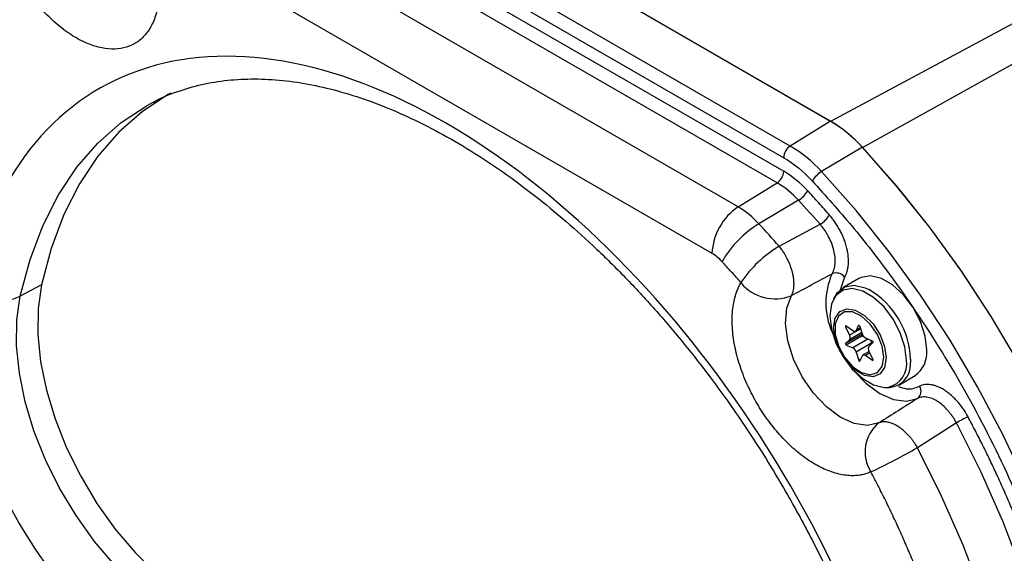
# Model space of a CAD drawing. Header units: inches. Extents: x -13.1 to 37.4, y 0.4 to 33.9.
# Tile 11 of 14: x 30.5 to 33.7, y 22.4 to 24.2. Entities that reach past the tile are written whole.
import ezdxf

# ---------------------------------------------------------------- set-up
doc = ezdxf.new("R2010")
doc.units = ezdxf.units.IN
doc.header["$MEASUREMENT"] = 0

msp = doc.modelspace()

# ---------------------------------------------------------------- linework, layer by layer
at = {"color": 7, "linetype": 'Continuous', "lineweight": 25}
for p, q in [((33.1338, 23.8281), (31.4014, 24.8282)), ((33.0031, 23.7473), (31.2707, 24.7474)), ((31.2494, 24.7096), (32.9818, 23.7095)), ((31.2494, 24.6654), (32.9818, 23.6653)), ((32.9605, 23.6275), (31.2281, 24.6276)), ((32.8338, 23.5493), (31.1014, 24.5494)), ((32.7485, 23.398), (31.016, 24.3981)), ((33.1343, 23.8278), (32.3739, 24.2668)), ((33.922, 24.2508), (33.1343, 23.8278)), ((33.238, 23.7432), (33.9663, 24.1481)), ((33.1338, 23.8281), (33.0031, 23.7473)), ((33.2375, 23.7435), (33.105, 23.6643)), ((32.8338, 23.5493), (32.9605, 23.6275)), ((33.0297, 23.5711), (32.9012, 23.4942)), ((32.9669, 23.4213), (33.0998, 23.493)), ((33.2264, 23.3166), (33.1737, 23.2861)), ((30.5679, 23.2955), (30.4989, 23.2589)), ((33.1831, 23.1591), (33.196, 23.1321)), ((33.2062, 23.1466), (33.1851, 23.1619)), ((33.2151, 23.145), (33.232, 23.1548)), ((33.2243, 23.1627), (33.2173, 23.1476)), ((33.2377, 23.1358), (33.2308, 23.1589)), ((33.2344, 23.1347), (33.1831, 23.1051)), ((33.2364, 23.1297), (33.1851, 23.1001)), ((33.2372, 23.1374), (33.2344, 23.1347)), ((33.2364, 23.1297), (33.2424, 23.1271)), ((33.27, 23.1129), (33.2488, 23.122)), ((33.196, 23.1173), (33.1831, 23.1051)), ((33.1851, 23.1001), (33.2062, 23.091)), ((33.2686, 23.1068), (33.2173, 23.0772)), ((33.259, 23.0957), (33.2719, 23.1079)), ((33.2686, 23.1068), (33.2691, 23.1052)), ((33.2173, 23.0772), (33.2256, 23.0497)), ((33.2295, 23.0475), (33.2377, 23.0654)), ((33.2597, 23.0794), (33.24, 23.068)), ((33.2488, 23.0664), (33.27, 23.0511)), ((33.2719, 23.0539), (33.259, 23.0809)), ((33.3561, 22.97), (33.4089, 23.0005)), ((33.5434, 22.8468), (33.4165, 22.7662))]:
    msp.add_line(p, q, dxfattribs=at)
at = {"color": 8, "linetype": 'Continuous', "lineweight": 25}
for p, q in [((33.1799, 23.3211), (33.1645, 23.2749)), ((33.1864, 23.161), (33.1831, 23.1591)), ((33.2325, 23.1532), (33.196, 23.1321)), ((33.2317, 23.1559), (33.2173, 23.1476)), ((33.2262, 23.1638), (33.2243, 23.1627)), ((33.2363, 23.1405), (33.196, 23.1173)), ((33.2552, 23.1193), (33.2062, 23.091)), ((33.2622, 23.0742), (33.2488, 23.0664)), ((33.2323, 23.0536), (33.2256, 23.0497)), ((33.2723, 23.0525), (33.27, 23.0511)), ((33.3939, 23.0536), (33.3936, 23.0434))]:
    msp.add_line(p, q, dxfattribs=at)
at = {"color": 8, "linetype": 'Continuous', "lineweight": 25, "flags": 128}
for points in [[(30.4989, 23.2589), (30.5307, 23.378), (30.572, 23.488), (30.6228, 23.5884), (30.6825, 23.6782), (30.7509, 23.7571), (30.8274, 23.8244), (30.9116, 23.8797), (30.9289, 23.8891)], [(33.868, 20.756), (33.8933, 20.8004), (33.9418, 20.9046), (33.981, 21.0183), (34.0106, 21.1408), (34.0304, 21.2711), (34.0403, 21.4086), (34.0403, 21.5522), (34.0303, 21.7012), (34.0104, 21.8544), (33.9807, 22.0111), (33.9414, 22.17), (33.8928, 22.3303), (33.8352, 22.4908), (33.7689, 22.6506), (33.6944, 22.8087), (33.6122, 22.9639), (33.5228, 23.1154), (33.4267, 23.262), (33.3246, 23.403), (33.2171, 23.5374), (33.105, 23.6643)], [(33.3807, 23.0512), (33.3756, 23.0946), (33.3609, 23.1403), (33.3377, 23.1846), (33.3079, 23.2239), (33.2739, 23.2551), (33.2385, 23.2756), (33.2045, 23.2837), (33.1747, 23.2787), (33.1515, 23.2612), (33.1475, 23.2559)], [(33.2141, 23.0121), (33.2492, 22.9759), (33.2938, 22.9427), (33.3386, 22.9227), (33.3807, 22.9172), (33.4173, 22.9264)], [(33.6665, 20.6999), (33.6943, 20.7335), (33.7563, 20.8243), (33.8086, 20.9263), (33.8509, 21.0387), (33.8829, 21.1608), (33.9043, 21.2917), (33.9151, 21.4303), (33.9151, 21.5756), (33.9043, 21.7267), (33.8828, 21.8823), (33.8508, 22.0413), (33.8085, 22.2027), (33.7561, 22.3651), (33.6942, 22.5274), (33.6231, 22.6883), (33.5434, 22.8468)]]:
    msp.add_lwpolyline(points, dxfattribs=at)
at = {"color": 7, "linetype": 'Continuous', "lineweight": 25, "flags": 128}
for points in [[(30.9883, 23.9199), (30.9799, 23.9153), (30.8959, 23.8601), (30.8195, 23.7929), (30.7513, 23.7142), (30.6916, 23.6245), (30.6409, 23.5243), (30.5996, 23.4144), (30.5679, 23.2955)], [(33.7462, 23.0411), (33.6565, 23.193), (33.5601, 23.3401), (33.4577, 23.4815), (33.35, 23.6163), (33.2375, 23.7435)], [(33.7466, 23.0406), (33.6569, 23.1925), (33.5606, 23.3397), (33.4582, 23.4811), (33.3504, 23.6159), (33.238, 23.7432)], [(33.4467, 23.0841), (33.4415, 23.1291), (33.4262, 23.1764), (33.4022, 23.2224), (33.3713, 23.2632), (33.336, 23.2955), (33.2993, 23.3167), (33.2641, 23.3251), (33.2332, 23.32), (33.2264, 23.3166)], [(30.5679, 23.2955), (30.5569, 23.2185), (30.5559, 23.1348), (30.565, 23.0459), (30.5839, 22.9536), (30.6123, 22.8596), (30.6497, 22.7656), (30.6953, 22.6734), (30.7484, 22.5849), (30.8078, 22.5016), (30.8725, 22.4252), (30.9412, 22.3571), (31.0126, 22.2986), (31.0854, 22.2507)], [(33.1442, 23.2504), (33.1563, 23.2713), (33.1804, 23.2895), (33.2113, 23.2946), (33.2465, 23.2862), (33.2587, 23.2805)], [(31.0187, 22.2095), (30.9456, 22.2576), (30.8738, 22.3164), (30.8048, 22.3848), (30.7398, 22.4615), (30.6802, 22.5452), (30.6269, 22.6341), (30.5811, 22.7266), (30.5435, 22.821), (30.515, 22.9155), (30.496, 23.0082), (30.4869, 23.0975), (30.4878, 23.1816), (30.4989, 23.2589)], [(33.2913, 22.8466), (33.2538, 22.8382), (33.211, 22.8446), (33.1656, 22.8653), (33.1205, 22.8992), (33.0784, 22.944), (33.0421, 22.9969), (33.0138, 23.0546), (32.9953, 23.1135), (32.9878, 23.1698), (32.9918, 23.22), (33.0069, 23.261)], [(33.1475, 23.2559), (33.1367, 23.2325), (33.1317, 23.1949), (33.1367, 23.1515), (33.1515, 23.1058), (33.1747, 23.0615), (33.2045, 23.0221), (33.2385, 22.991), (33.2739, 22.9705), (33.3079, 22.9624), (33.3226, 22.9631)], [(33.3152, 23.0581), (33.31, 23.0272), (33.2951, 23.006), (33.2723, 22.997), (33.2443, 23.0014), (33.2145, 23.0186), (33.1865, 23.0465), (33.1637, 23.0818), (33.1488, 23.1203), (33.1436, 23.1571), (33.1488, 23.188), (33.1637, 23.2092), (33.1865, 23.2182), (33.2145, 23.2138), (33.2443, 23.1966), (33.2723, 23.1686), (33.2951, 23.1333), (33.31, 23.0949), (33.3152, 23.0581)], [(33.3073, 23.0605), (33.3019, 23.0968), (33.2865, 23.1345), (33.2631, 23.1684), (33.2349, 23.194), (33.2057, 23.2077), (33.1795, 23.2078), (33.1597, 23.1942), (33.1491, 23.1687), (33.1491, 23.1348), (33.1597, 23.0972), (33.1795, 23.0607), (33.2057, 23.0305), (33.2349, 23.0105), (33.2631, 23.0035), (33.2865, 23.0104), (33.3019, 23.0303), (33.3073, 23.0605)], [(33.1851, 23.1619), (33.1845, 23.1622), (33.1839, 23.1624), (33.1834, 23.1623), (33.183, 23.1619), (33.1828, 23.1614), (33.1827, 23.1607), (33.1828, 23.1599), (33.1831, 23.1591)], [(33.2308, 23.1589), (33.2303, 23.1602), (33.2295, 23.1615), (33.2285, 23.1625), (33.2275, 23.1633), (33.2265, 23.1637), (33.2256, 23.1638), (33.2248, 23.1634), (33.2243, 23.1627)], [(33.2173, 23.1476), (33.2165, 23.1463), (33.2155, 23.1453), (33.2143, 23.1446), (33.2129, 23.1443), (33.2113, 23.1443), (33.2096, 23.1448), (33.2079, 23.1455), (33.2062, 23.1466)], [(33.2344, 23.1347), (33.2341, 23.1343), (33.234, 23.1337), (33.234, 23.1329), (33.2342, 23.1321), (33.2346, 23.1313), (33.2351, 23.1306), (33.2357, 23.1301), (33.2364, 23.1297)], [(33.1831, 23.1051), (33.1828, 23.1047), (33.1827, 23.1041), (33.1828, 23.1033), (33.183, 23.1025), (33.1834, 23.1017), (33.1839, 23.101), (33.1845, 23.1005), (33.1851, 23.1001)], [(33.2719, 23.1079), (33.2722, 23.1083), (33.2723, 23.1089), (33.2723, 23.1097), (33.2721, 23.1105), (33.2717, 23.1113), (33.2712, 23.112), (33.2706, 23.1125), (33.27, 23.1129)], [(33.2377, 23.0654), (33.2385, 23.0667), (33.2395, 23.0677), (33.2408, 23.0684), (33.2422, 23.0687), (33.2437, 23.0687), (33.2454, 23.0683), (33.2471, 23.0675), (33.2488, 23.0664)], [(33.2256, 23.0497), (33.2259, 23.0489), (33.2263, 23.0482), (33.2269, 23.0476), (33.2275, 23.0471), (33.2281, 23.0469), (33.2287, 23.0468), (33.2292, 23.0471), (33.2295, 23.0475)], [(33.27, 23.0511), (33.2706, 23.0508), (33.2712, 23.0506), (33.2717, 23.0508), (33.2721, 23.0511), (33.2723, 23.0516), (33.2723, 23.0523), (33.2722, 23.0531), (33.2719, 23.0539)], [(33.4167, 20.5225), (33.4955, 20.5889), (33.5658, 20.6677), (33.627, 20.7581), (33.6787, 20.8596), (33.7205, 20.9714), (33.7521, 21.0927), (33.7733, 21.2226), (33.784, 21.3602), (33.784, 21.5045), (33.7733, 21.6544), (33.7521, 21.8088), (33.7204, 21.9666), (33.6786, 22.1267), (33.6269, 22.2879), (33.5656, 22.449), (33.4954, 22.6088), (33.4165, 22.7662)]]:
    msp.add_lwpolyline(points, dxfattribs=at)
at = {"color": 7, "linetype": 'Continuous', "lineweight": 25}
for centre, radius, start, end in [((32.9017, 23.4377), 0.4542, 42.325, 59.2606), ((32.902, 23.4374), 0.4543, 42.3112, 59.2595), ((33.03, 23.7073), 0.0483, 123.85, 177.3048), ((32.775, 23.3638), 0.4463, 42.325, 59.2606), ((32.9336, 23.6676), 0.0483, 303.85, 357.3048), ((33.1489, 23.5911), 0.0853, 120.9845, 150.1479), ((32.8055, 23.367), 0.3031, 42.325, 59.2606), ((32.9857, 23.6442), 0.0853, 300.9845, 330.1479), ((30.7018, 21.4072), 3.1782, 41.0172, 42.9095), ((32.9413, 23.3889), 0.1931, 123.85, 177.3048), ((32.6827, 23.2953), 0.2955, 42.325, 59.2606), ((33.05, 23.5768), 0.0975, 300.7582, 326.1646), ((33.0769, 23.2017), 0.3413, 120.9845, 150.1479), ((30.583, 21.3393), 3.1651, 41.1336, 42.9102), ((33.1647, 23.0892), 0.3866, 120.7711, 146.4136), ((32.6758, 23.2759), 0.1421, 42.325, 59.2606), ((33.1523, 23.2994), 0.0351, 38.1912, 112.2723), ((30.4315, 23.4087), 0.1643, 230.6625, 294.2081), ((32.9529, 23.3922), 0.1418, 218.9469, 292.3722), ((33.1848, 23.1247), 0.0135, 326.6166, 33.3834), ((33.2593, 23.1418), 0.0224, 195.4233, 242.1659), ((33.1958, 23.0712), 0.0224, 15.4233, 62.1659), ((33.2703, 23.0883), 0.0135, 146.6166, 213.3834), ((33.2444, 23.0994), 0.0253, 16.9847, 39.6412), ((33.357, 23.0743), 0.0902, 305.1121, 6.2001), ((33.3191, 23.0366), 0.0748, 263.341, 5.1856), ((33.3987, 22.9496), 0.0298, 308.6003, 33.4019), ((33.8101, 22.3832), 0.5349, 115.3428, 119.9137), ((33.3665, 22.7525), 0.1204, 128.5933, 212.7017), ((32.4075, 24.5203), 2.0235, 295.0751, 299.9087)]:
    msp.add_arc(centre, radius, start, end, dxfattribs=at)
at = {"color": 8, "linetype": 'Continuous', "lineweight": 25}
for centre, radius, start, end in [((33.3522, 23.2371), 0.2334, 156.0365, 204.008), ((33.1209, 23.0446), 0.2732, 1.8799, 59.7005), ((33.3045, 23.0382), 0.0773, 283.5282, 9.6483)]:
    msp.add_arc(centre, radius, start, end, dxfattribs=at)
at = {"color": 7, "linetype": 'Continuous', "lineweight": 25}
for points, knots in [([(30.9219, 24.4119), (30.9232, 24.408), (30.9258, 24.4004), (30.9293, 24.389), (30.9326, 24.3776), (30.9357, 24.3662), (30.9399, 24.3488), (30.9446, 24.3256), (30.9486, 24.2966), (30.9506, 24.2682), (30.9505, 24.2312), (30.9449, 24.188), (30.9297, 24.1435), (30.907, 24.1082), (30.8782, 24.0829), (30.8447, 24.0674), (30.8067, 24.0612), (30.7641, 24.0649), (30.7175, 24.0794), (30.6691, 24.1046), (30.6289, 24.1339), (30.5979, 24.1615), (30.5757, 24.1838), (30.5544, 24.2076), (30.5368, 24.2296), (30.5223, 24.2494), (30.5105, 24.2665), (30.5031, 24.2782), (30.4994, 24.2841)], [0, 0, 0, 0, 0.011861, 0.023704, 0.035542, 0.047388, 0.059255, 0.090234, 0.121232, 0.153196, 0.18518, 0.250093, 0.315006, 0.378891, 0.440811, 0.500002, 0.559193, 0.621114, 0.684998, 0.749912, 0.814825, 0.846789, 0.878772, 0.909751, 0.94075, 0.960505, 0.980236, 1, 1, 1, 1]), ([(30.4994, 24.2841), (30.4951, 24.2809), (30.4864, 24.2746), (30.4737, 24.2646), (30.4613, 24.2544), (30.449, 24.2438), (30.437, 24.2329), (30.4252, 24.2217), (30.4136, 24.2102), (30.4023, 24.1983), (30.3911, 24.1861), (30.3802, 24.1736), (30.3696, 24.1608), (30.3407, 24.1245), (30.2972, 24.0599), (30.2462, 23.9574), (30.2053, 23.8427), (30.1753, 23.7155), (30.1569, 23.578), (30.1508, 23.4312), (30.1569, 23.2774), (30.1752, 23.1187), (30.2053, 22.9568), (30.2461, 22.7949), (30.2971, 22.6336), (30.3437, 22.5104), (30.38, 22.424), (30.402, 22.3738), (30.4249, 22.3239), (30.4488, 22.2743), (30.4734, 22.2249), (30.4906, 22.1923), (30.4992, 22.1759)], [0, 0, 0, 0, 0.009833, 0.019656, 0.029471, 0.03928, 0.049085, 0.058888, 0.068692, 0.078497, 0.088307, 0.098122, 0.107946, 0.11778, 0.179648, 0.241524, 0.305567, 0.369617, 0.434806, 0.500001, 0.56519, 0.630386, 0.694429, 0.758479, 0.820347, 0.882223, 0.901878, 0.921502, 0.94111, 0.960718, 0.980343, 1, 1, 1, 1]), ([(33.4371, 21.4864), (33.3581, 21.9402), (33.161, 22.4188), (32.5958, 23.2681), (32.2444, 23.6134), (31.5201, 24.0315), (31.1687, 24.0919), (30.6035, 23.8953), (30.4064, 23.6442), (30.3274, 23.2817)], [0, 0, 0, 0, 0.25, 0.25, 0.5, 0.5, 0.75, 0.75, 1, 1, 1, 1]), ([(30.9292, 23.8887), (30.9314, 23.89), (30.959, 23.9067), (31.0153, 23.9277), (31.098, 23.9514), (31.183, 23.9638), (31.2714, 23.9671), (31.3632, 23.961), (31.4581, 23.9457), (31.5556, 23.9212), (31.6555, 23.8876), (31.7572, 23.8449), (31.8602, 23.7934), (31.964, 23.7332), (32.068, 23.6645), (32.1715, 23.5878), (32.2739, 23.5036), (32.3746, 23.4122), (32.4728, 23.3146), (32.5676, 23.2117), (32.6575, 23.1055), (32.7411, 22.9985), (32.8115, 22.9013), (32.8714, 22.8128), (32.929, 22.7234), (32.9673, 22.6584), (32.9891, 22.6216)], [0, 0, 0, 0, 0.004519, 0.056855, 0.104688, 0.151685, 0.197946, 0.243645, 0.288952, 0.334006, 0.37891, 0.423734, 0.468517, 0.513276, 0.558018, 0.602736, 0.6474, 0.69196, 0.736324, 0.780322, 0.823604, 0.865288, 0.904482, 0.932366, 0.961653, 1, 1, 1, 1]), ([(33.131, 23.5225), (33.1251, 23.5293), (33.1133, 23.5427), (33.0956, 23.5626), (33.0777, 23.5823), (33.0657, 23.5953), (33.0597, 23.6018)], [0, 0, 0, 0, 0.250022, 0.5, 0.749978, 1, 1, 1, 1]), ([(33.1799, 23.3211), (33.1807, 23.3225), (33.1828, 23.3261), (33.186, 23.3332), (33.189, 23.3428), (33.1915, 23.3551), (33.1925, 23.3682), (33.1922, 23.3834), (33.1906, 23.3985), (33.1872, 23.4152), (33.1829, 23.4306), (33.1776, 23.4456), (33.1717, 23.4594), (33.165, 23.473), (33.1575, 23.4862), (33.1493, 23.499), (33.1405, 23.5113), (33.1341, 23.5188), (33.131, 23.5225)], [0, 0, 0, 0, 0.031101, 0.078943, 0.143469, 0.206659, 0.286295, 0.346399, 0.428882, 0.496363, 0.571729, 0.632786, 0.693948, 0.75518, 0.816436, 0.877668, 0.938852, 1, 1, 1, 1]), ([(33.1389, 23.3319), (33.1397, 23.3331), (33.1411, 23.3355), (33.1429, 23.3395), (33.1445, 23.3435), (33.1459, 23.3478), (33.147, 23.3521), (33.1479, 23.3564), (33.1485, 23.3608), (33.1495, 23.3702), (33.1493, 23.3855), (33.1455, 23.4075), (33.1384, 23.4302), (33.13, 23.4487), (33.122, 23.4628), (33.1155, 23.4731), (33.1081, 23.4833), (33.1026, 23.4898), (33.0998, 23.493)], [0, 0, 0, 0, 0.033584, 0.066706, 0.099271, 0.131187, 0.162368, 0.192734, 0.22221, 0.250726, 0.376819, 0.500462, 0.623782, 0.750138, 0.807763, 0.869046, 0.933362, 1, 1, 1, 1]), ([(33.0069, 23.261), (33.0076, 23.2624), (33.0089, 23.2649), (33.0104, 23.2688), (33.0116, 23.2723), (33.013, 23.2774), (33.0142, 23.2833), (33.0148, 23.2895), (33.0151, 23.2943), (33.0152, 23.2979), (33.0152, 23.3012), (33.0151, 23.3046), (33.0148, 23.3089), (33.0141, 23.3159), (33.0128, 23.3249), (33.0096, 23.3394), (33.005, 23.3541), (32.9989, 23.3691), (32.994, 23.3797), (32.9884, 23.39), (32.9825, 23.4), (32.9753, 23.4107), (32.9698, 23.4177), (32.9669, 23.4213)], [0, 0, 0, 0, 0.037018, 0.069994, 0.098927, 0.123819, 0.186778, 0.228954, 0.250068, 0.281734, 0.297556, 0.313363, 0.344911, 0.376342, 0.438685, 0.500124, 0.623759, 0.681772, 0.749991, 0.801513, 0.860357, 0.92652, 1, 1, 1, 1]), ([(32.8426, 23.303), (32.8375, 23.3088), (32.8273, 23.3205), (32.8119, 23.3377), (32.7965, 23.3547), (32.7861, 23.3659), (32.7809, 23.3715)], [0, 0, 0, 0, 0.250019, 0.5, 0.749981, 1, 1, 1, 1]), ([(30.3274, 23.2817), (30.2862, 23.093), (30.3309, 22.8447), (30.5666, 22.3689), (30.7449, 22.1671), (30.9334, 22.0583)], [0, 0, 0, 0, 0.5, 0.5, 1, 1, 1, 1]), ([(33.2651, 22.6875), (33.2629, 22.6865), (33.2585, 22.6845), (33.2516, 22.6821), (33.2446, 22.6799), (33.2373, 22.6782), (33.226, 22.676), (33.2101, 22.6745), (33.1889, 22.6752), (33.1666, 22.6786), (33.1356, 22.6868), (33.0954, 22.7039), (33.047, 22.7346), (33.0004, 22.7739), (32.9578, 22.8194), (32.9198, 22.8694), (32.8863, 22.9236), (32.8575, 22.9822), (32.8348, 23.0438), (32.8196, 23.1057), (32.814, 23.1553), (32.8139, 23.1925), (32.8159, 23.2186), (32.8199, 23.243), (32.8251, 23.2627), (32.8308, 23.2787), (32.8362, 23.2914), (32.8405, 23.2991), (32.8426, 23.303)], [0, 0, 0, 0, 0.011861, 0.023704, 0.035542, 0.047388, 0.059255, 0.090234, 0.121232, 0.153196, 0.18518, 0.250093, 0.315006, 0.378891, 0.440811, 0.500002, 0.559193, 0.621114, 0.684998, 0.749912, 0.814825, 0.846789, 0.878772, 0.909751, 0.94075, 0.960505, 0.980236, 1, 1, 1, 1]), ([(33.5812, 22.8666), (33.5799, 22.8689), (33.5768, 22.8746), (33.5707, 22.8848), (33.5626, 22.8968), (33.5523, 22.9102), (33.5415, 22.9224), (33.5293, 22.9345), (33.5172, 22.9446), (33.5041, 22.9538), (33.4921, 22.9607), (33.4806, 22.9657), (33.4701, 22.9691), (33.4599, 22.9712), (33.45, 22.972), (33.4405, 22.9714), (33.4316, 22.9696), (33.4263, 22.9672), (33.4236, 22.966)], [0, 0, 0, 0, 0.031101, 0.078943, 0.143469, 0.206659, 0.286295, 0.346399, 0.428882, 0.496363, 0.571729, 0.632786, 0.693948, 0.75518, 0.816436, 0.877668, 0.938852, 1, 1, 1, 1]), ([(33.5434, 22.8468), (33.5423, 22.8488), (33.5402, 22.8527), (33.5369, 22.8584), (33.5335, 22.8638), (33.5299, 22.8691), (33.5264, 22.874), (33.5228, 22.8788), (33.5192, 22.8832), (33.5116, 22.8921), (33.4992, 22.9044), (33.4819, 22.9174), (33.4643, 22.9264), (33.4502, 22.9303), (33.4395, 22.9313), (33.4319, 22.9309), (33.4243, 22.9294), (33.4197, 22.9274), (33.4173, 22.9264)], [0, 0, 0, 0, 0.033588, 0.066713, 0.099278, 0.131195, 0.162375, 0.19274, 0.222213, 0.250726, 0.376831, 0.500462, 0.623794, 0.750138, 0.807769, 0.869054, 0.933369, 1, 1, 1, 1]), ([(33.5814, 20.5739), (33.5861, 20.5773), (33.5955, 20.5842), (33.6093, 20.5949), (33.623, 20.606), (33.6363, 20.6174), (33.6495, 20.6292), (33.6623, 20.6413), (33.675, 20.6538), (33.6874, 20.6666), (33.6995, 20.6798), (33.7114, 20.6933), (33.7231, 20.7072), (33.7546, 20.7466), (33.8021, 20.8167), (33.8578, 20.928), (33.9025, 21.0526), (33.9353, 21.191), (33.9554, 21.3407), (33.9621, 21.5004), (33.9554, 21.668), (33.9353, 21.8407), (33.9024, 22.0171), (33.8577, 22.1934), (33.802, 22.369), (33.752, 22.5004), (33.7147, 22.5892), (33.6943, 22.636), (33.6731, 22.6825), (33.6512, 22.7289), (33.6286, 22.775), (33.6053, 22.821), (33.5892, 22.8514), (33.5812, 22.8666)], [0, 0, 0, 0, 0.009827, 0.019645, 0.029454, 0.039258, 0.049058, 0.058856, 0.068653, 0.078453, 0.088257, 0.098068, 0.107886, 0.117714, 0.179576, 0.241445, 0.305502, 0.369566, 0.43478, 0.500001, 0.565215, 0.630436, 0.694493, 0.758557, 0.820419, 0.882287, 0.899128, 0.915944, 0.932744, 0.94954, 0.966341, 0.983158, 1, 1, 1, 1]), ([(33.4165, 22.7662), (33.4154, 22.7682), (33.413, 22.7723), (33.4088, 22.7788), (33.4039, 22.7861), (33.398, 22.794), (33.3912, 22.8023), (33.3833, 22.8108), (33.3745, 22.8194), (33.3646, 22.8277), (33.3523, 22.8364), (33.3385, 22.8439), (33.3245, 22.8487), (33.313, 22.8505), (33.3039, 22.8502), (33.2968, 22.8489), (33.293, 22.8473), (33.2913, 22.8466)], [0, 0, 0, 0, 0.033812, 0.073065, 0.117759, 0.167893, 0.223466, 0.284477, 0.350924, 0.422808, 0.500125, 0.616859, 0.720237, 0.81025, 0.886887, 0.950139, 1, 1, 1, 1]), ([(33.2653, 20.5791), (33.2696, 20.5823), (33.2783, 20.5886), (33.2909, 20.5986), (33.3034, 20.6088), (33.3157, 20.6194), (33.3277, 20.6303), (33.3395, 20.6415), (33.351, 20.653), (33.3624, 20.6649), (33.3735, 20.6771), (33.3844, 20.6896), (33.3951, 20.7024), (33.424, 20.7388), (33.4674, 20.8034), (33.5184, 20.9059), (33.5592, 21.0206), (33.5893, 21.1479), (33.6076, 21.2854), (33.6137, 21.4321), (33.6076, 21.586), (33.5892, 21.7446), (33.5592, 21.9066), (33.5183, 22.0685), (33.4673, 22.2298), (33.4206, 22.353), (33.3844, 22.4394), (33.3624, 22.4896), (33.3394, 22.5395), (33.3156, 22.5891), (33.2909, 22.6385), (33.2737, 22.6711), (33.2651, 22.6875)], [0, 0, 0, 0, 0.009833, 0.019656, 0.029471, 0.03928, 0.049085, 0.058888, 0.068692, 0.078497, 0.088307, 0.098122, 0.107946, 0.11778, 0.179648, 0.241524, 0.305567, 0.369617, 0.434806, 0.500001, 0.56519, 0.630386, 0.694429, 0.758479, 0.820347, 0.882223, 0.901878, 0.921502, 0.94111, 0.960718, 0.980343, 1, 1, 1, 1]), ([(32.9891, 22.6216), (33.0163, 22.5732), (33.0545, 22.5051), (33.1064, 22.4027), (33.1485, 22.3148), (33.1952, 22.2092), (33.2401, 22.0978), (33.2824, 21.9812), (33.3211, 21.8612), (33.3549, 21.7394), (33.3825, 21.6238), (33.3959, 21.5499), (33.402, 21.5162)], [0, 0, 0, 0, 0.135295, 0.189921, 0.280486, 0.374254, 0.474545, 0.578851, 0.686145, 0.795605, 0.906647, 1, 1, 1, 1])]:
    msp.add_open_spline(points, degree=3, knots=knots, dxfattribs=at)
for points in [[(32.9818, 23.7095), (33.0138, 23.691), (33.0455, 23.6652), (33.0749, 23.6336)], [(33.0597, 23.6018), (33.0351, 23.6282), (33.0086, 23.6499), (32.9818, 23.6653)], [(33.0069, 23.261), (33.0509, 23.2847), (33.0949, 23.3083), (33.1389, 23.3319)], [(33.4173, 22.9264), (33.3753, 22.8998), (33.3333, 22.8732), (33.2913, 22.8466)]]:
    msp.add_open_spline(points, degree=3, dxfattribs=at)
at = {"color": 8, "linetype": 'Continuous', "lineweight": 25}
for points, knots in [([(33.0749, 23.6336), (33.1181, 23.5856), (33.2051, 23.4887), (33.3287, 23.3292), (33.467, 23.1298), (33.612, 22.8851), (33.7357, 22.6282), (33.8258, 22.3996), (33.8894, 22.204), (33.9466, 21.9806), (33.9879, 21.7358), (34.0015, 21.5056), (33.9937, 21.317), (33.9734, 21.1627), (33.933, 20.992), (33.8626, 20.8151), (33.7641, 20.6674), (33.6597, 20.5618), (33.5577, 20.4916), (33.4761, 20.446), (33.4242, 20.4342), (33.4135, 20.4318)], [0, 0, 0, 0, 0.045142, 0.091039, 0.137644, 0.209066, 0.281284, 0.329442, 0.377366, 0.424997, 0.494881, 0.562576, 0.607717, 0.653615, 0.70022, 0.771642, 0.84386, 0.892018, 0.939942, 0.987574, 1, 1, 1, 1]), ([(33.355, 22.9657), (33.3634, 22.9626), (33.3893, 22.9529), (33.4098, 22.9608), (33.4236, 22.966)], [0, 0, 0, 0, 0.326064, 1, 1, 1, 1])]:
    msp.add_open_spline(points, degree=3, knots=knots, dxfattribs=at)

doc.saveas('drawing.dxf')
